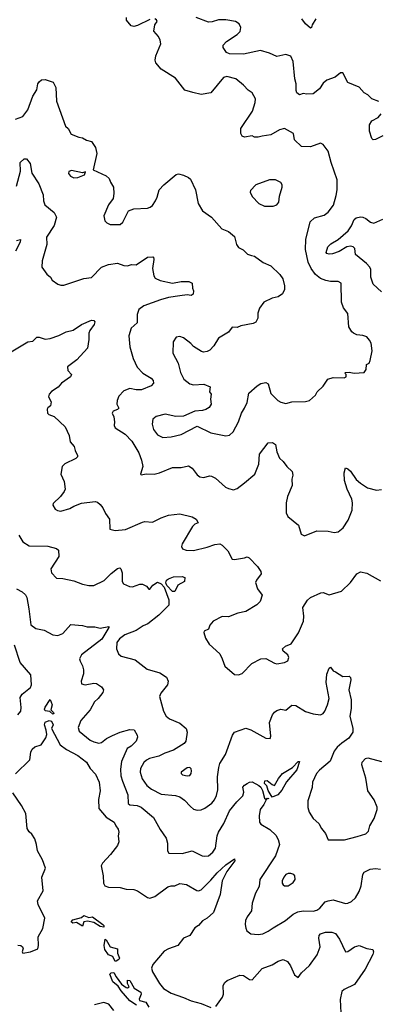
# Model space of a CAD drawing. Extents: x 2133489 to 2292442, y 756223 to 916462.
# Tile 181 of 256: x 2198049 to 2200929, y 837934 to 845829. Entities that reach past the tile are written whole.
import ezdxf

# ---------------------------------------------------------------- set-up
doc = ezdxf.new("R2010")
doc.units = 0

msp = doc.modelspace()

# ---------------------------------------------------------------- linework, layer by layer
at = {"layer": '0CON20XD'}
for points in [[(2198015, 845030.8), (2198075, 845052.5), (2198115, 845106.7), (2198155.6, 845215), (2198187.8, 845265), (2198194.4, 845315), (2198205, 845331.2), (2198225, 845346), (2198255, 845350), (2198318.8, 845328.8), (2198338.8, 845285), (2198344.3, 845175), (2198417.5, 844975), (2198437.5, 844955), (2198461.7, 844911.7), (2198525, 844887.5), (2198555, 844882.5), (2198585, 844862.5), (2198625, 844853.3), (2198658.8, 844805), (2198668.6, 844755), (2198640, 844625), (2198745, 844577.5), (2198768.8, 844555), (2198778, 844525), (2198802, 844485), (2198806.2, 844435), (2198800, 844395), (2198762, 844345), (2198724, 844256), (2198733.8, 844215), (2198749.5, 844199.5), (2198777, 844187), (2198855, 844187.1), (2198877.1, 844205), (2198923.2, 844296.8), (2198965, 844312.9), (2199075, 844317.5), (2199096.7, 844325), (2199115, 844340), (2199140, 844375), (2199154.1, 844405.9), (2199168.8, 844465), (2199207.5, 844505), (2199305, 844586.7), (2199325, 844592.5), (2199365, 844581.2), (2199404.2, 844564.2), (2199419.7, 844549.7), (2199460.8, 844465), (2199483.1, 844355), (2199516.2, 844295), (2199590, 844245), (2199670.9, 844150.9), (2199725, 844130.8), (2199775, 844090), (2199790, 844025), (2199805, 844002.5), (2199843.6, 843983.6), (2199878.8, 843948.8), (2199909.2, 843939.2), (2199935, 843933.3), (2200005, 843881.2), (2200065, 843856.2), (2200138.8, 843785), (2200161.7, 843751.7), (2200176.2, 843695), (2200176.2, 843665), (2200158.3, 843631.7), (2200124.2, 843605.8), (2200075, 843596), (2200010, 843565), (2199973.8, 843515), (2199960, 843475), (2199960, 843435), (2199945, 843402.5), (2199925, 843392.5), (2199825, 843373.8), (2199795, 843362), (2199755, 843363.8), (2199725, 843324), (2199646.7, 843275), (2199606.9, 843213.1), (2199575, 843180), (2199555, 843168.6), (2199525, 843162.5), (2199509.1, 843169.1), (2199445, 843207.5), (2199423.3, 843233.3), (2199365, 843277.5), (2199335, 843287.5), (2199305, 843283.3), (2199280.8, 843245), (2199279.5, 843155), (2199320.8, 843075), (2199339.1, 843000.9), (2199366.6, 842946.6), (2199415, 842909.5), (2199445, 842900.5), (2199527.7, 842907.7), (2199577.5, 842885), (2199572.5, 842845), (2199586.1, 842826.1), (2199581.2, 842785), (2199587.5, 842745), (2199571.7, 842718.3), (2199545, 842702), (2199515.7, 842694.3), (2199455, 842690.8), (2199365, 842649.2), (2199302.3, 842647.7), (2199216, 842666), (2199145, 842647.1), (2199118.5, 842625), (2199112.1, 842585), (2199124, 842544), (2199155, 842500.8), (2199198.7, 842478.7), (2199265.5, 842484.5), (2199345, 842504.2), (2199475, 842568.6), (2199585, 842517.5), (2199705, 842491.2), (2199735, 842496.7), (2199762, 842525), (2199805.6, 842604.4), (2199828.8, 842675), (2199855, 842713.3), (2199875, 842760), (2199889.2, 842835), (2199955.7, 842894.3), (2199985, 842912.9), (2200025, 842918.8), (2200045, 842910), (2200065, 842831.2), (2200121.2, 842775), (2200145, 842762), (2200185, 842752), (2200235, 842766), (2200345, 842766.2), (2200375, 842776.7), (2200423, 842817), (2200437.5, 842845), (2200485, 842890), (2200524.1, 842945.9), (2200565, 842958.6), (2200655, 842956.7), (2200670, 842965), (2200670, 842985), (2200660, 842995), (2200665, 843000), (2200695, 843002.5), (2200735, 842993.3), (2200815, 843000), (2200831.2, 843025), (2200833.3, 843065), (2200853.9, 843076.1), (2200862, 843095), (2200878.1, 843175), (2200870.8, 843235), (2200858.9, 843258.9), (2200835, 843285.8), (2200805, 843297.5), (2200755, 843301.2), (2200730, 843315), (2200715.7, 843325.7), (2200692.5, 843365), (2200685, 843472.5), (2200647.8, 843517.8), (2200634, 843564), (2200630, 843715), (2200605, 843730.6), (2200545, 843730), (2200506.6, 843736.6), (2200463.6, 843753.6), (2200424, 843785), (2200388.6, 843835), (2200364.6, 843884.6), (2200344.3, 843985), (2200346.9, 844065), (2200382.2, 844207.8), (2200415, 844240.6), (2200495, 844261.1), (2200526.9, 844285), (2200568.1, 844341.9), (2200591.3, 844418.7), (2200599.1, 844465), (2200598, 844545), (2200548.6, 844685), (2200526.2, 844775), (2200487, 844827), (2200465, 844838), (2200385, 844810), (2200310.9, 844810.9), (2200256.2, 844865), (2200246.9, 844915), (2200175, 844956.4), (2200134, 844946), (2200065.5, 844904.5), (2199995, 844895.8), (2199965, 844886), (2199935, 844886.7), (2199915, 844896.2), (2199855, 844888), (2199835.9, 844895.9), (2199824, 844915), (2199825.8, 844955), (2199919.2, 845095), (2199940, 845165), (2199942.5, 845195), (2199915, 845242), (2199883.3, 845263.3), (2199845, 845304.3), (2199785, 845353.5), (2199712.7, 845372.7), (2199685, 845366), (2199585, 845241.2), (2199505, 845229.2), (2199440, 845245), (2199374.2, 845264.2), (2199299.7, 845359.7), (2199185, 845431.2), (2199143.2, 845483.2), (2199138, 845505), (2199141.7, 845538.3), (2199182.5, 845635), (2199177.5, 845665), (2199163.3, 845695), (2199125.8, 845735.8), (2199133.3, 845786.7), (2199151.9, 845815), (2199147.9, 845827.9), (2199134.4, 845834.4)], [(2199095, 845829.3), (2198995, 845780.9), (2198965, 845772.9), (2198945, 845780), (2198907.5, 845825), (2198907.5, 845845)], [(2200932.5, 845172.5), (2200875.3, 845195.3), (2200845, 845225.6), (2200815, 845243.1), (2200775, 845287.3), (2200684.1, 845324.1), (2200643.6, 845403.6), (2200625, 845403.3), (2200581.4, 845368.6), (2200514.3, 845345), (2200485, 845318.6), (2200455, 845274.3), (2200405, 845234.3), (2200355, 845231.2), (2200325, 845236.2), (2200295, 845227.5), (2200275, 845242), (2200268.8, 845261.2), (2200267.8, 845315), (2200258.1, 845355), (2200244, 845494), (2200225, 845536.2), (2200185, 845550), (2200115, 845533.1), (2200055, 845561.5), (2199982.1, 845582.1), (2199845, 845551.4), (2199735, 845555.7), (2199709.2, 845565), (2199683.8, 845605), (2199684, 845625), (2199708.8, 845655), (2199795, 845711.2), (2199820, 845735), (2199823.8, 845765), (2199811.2, 845795), (2199782.5, 845815), (2199705, 845827.8), (2199645, 845826.9), (2199595, 845811.1), (2199565, 845809.5), (2199467.3, 845847.3)], [(2200428.1, 845835), (2200398.3, 845788.3), (2200393.3, 845766.7), (2200385, 845760), (2200344.7, 845794.7), (2200315.3, 845835.3)], [(2200965, 844896.9), (2200905, 844867.5), (2200886.4, 844866.4), (2200877.5, 844875), (2200857.5, 844935), (2200857.5, 844985), (2200875, 845017.5), (2200926.2, 845045), (2200952, 845075)], [(2198024, 844495), (2198056.2, 844615), (2198053.4, 844685), (2198085, 844713.8), (2198105, 844713.1), (2198133.1, 844675), (2198148.3, 844598.3), (2198202.2, 844512.2), (2198239.1, 844425), (2198241.5, 844375), (2198252.5, 844345), (2198325, 844282.5), (2198345.4, 844245.4), (2198325, 844178), (2198265.6, 844085), (2198268, 844025), (2198230, 843895), (2198226, 843845), (2198267.1, 843787.1), (2198296.7, 843765), (2198311.4, 843741.4), (2198355, 843708.8), (2198379.3, 843699.3), (2198405, 843701.2), (2198565, 843752.5), (2198625, 843762), (2198705, 843844), (2198763, 843867), (2198835, 843876.2), (2198885, 843857.5), (2198915, 843856.2), (2198946.1, 843866.1), (2198985, 843863.8), (2199075, 843924.4), (2199117.5, 843927.5), (2199123.9, 843923.9), (2199125.7, 843905.7), (2199115.4, 843835), (2199125.5, 843775.5), (2199136, 843755), (2199178, 843738), (2199275, 843716.5), (2199345, 843730.9), (2199408.3, 843728.3), (2199433.3, 843715), (2199437.1, 843675), (2199445.6, 843655), (2199441.1, 843628.9), (2199425, 843618.1), (2199395, 843622.9), (2199335, 843614.4), (2199245, 843600.5), (2199178.6, 843581.4), (2199046.7, 843535), (2199006.2, 843505), (2198992, 843465), (2198991.7, 843398.3), (2198944, 843355), (2198925.7, 843295), (2198934.3, 843205), (2198961.2, 843111.2), (2198992.3, 843042.3), (2199038, 842995), (2199103.8, 842955), (2199120, 842935), (2199122.5, 842915), (2199105, 842893.3), (2199028.3, 842861.7), (2198985, 842861.4), (2198935, 842870.6), (2198885.7, 842854.3), (2198845, 842810), (2198832, 842775), (2198830, 842745), (2198845.7, 842714.3), (2198835, 842702), (2198801.2, 842688.8), (2198791.2, 842675), (2198805.8, 842645), (2198811.2, 842605), (2198807.5, 842575), (2198815, 842556.2), (2198895, 842504.4), (2198949.4, 842449.4), (2199007.1, 842355), (2199027.9, 842297.9), (2199038.8, 842245), (2199020, 842185), (2199025, 842180), (2199065, 842186.7), (2199130, 842185), (2199172.5, 842195), (2199275, 842239.2), (2199345, 842238.6), (2199405, 842250.8), (2199433.2, 842233.2), (2199475, 842179.2), (2199495, 842164.4), (2199525, 842159.4), (2199575, 842172), (2199588.8, 842168.8), (2199621.7, 842151.7), (2199701.7, 842081.7), (2199725, 842068.8), (2199765, 842060), (2199795, 842071.2), (2199855, 842114.2), (2199937.5, 842185), (2199969.1, 842265), (2199975, 842346.2), (2200045, 842436.7), (2200078.3, 842438.3), (2200103.9, 842423.9), (2200113.2, 842363.2), (2200134.2, 842314.2), (2200165, 842286.2), (2200193.8, 842245), (2200236.8, 842206.8), (2200242.3, 842177.7), (2200234, 842146), (2200235.7, 842095), (2200200, 842005), (2200189.2, 841955), (2200189.2, 841875), (2200203.3, 841845), (2200287.5, 841775), (2200310, 841705), (2200335, 841691.2), (2200435, 841730), (2200525, 841728.8), (2200575, 841716.7), (2200605, 841723.3), (2200645.9, 841754.1), (2200687.5, 841815), (2200718.8, 841895), (2200720, 841955), (2200714.5, 841985), (2200678.2, 842065), (2200657.9, 842135), (2200653.1, 842195), (2200665, 842236.7), (2200685, 842228.8), (2200705, 842208.8), (2200751.9, 842141.9), (2200785, 842111.9), (2200841.2, 842075), (2200915, 842055.8), (2200955, 842061.2)], [(2198485, 844562), (2198515, 844563.3), (2198570, 844585), (2198578.3, 844608.3), (2198555, 844600), (2198465, 844620), (2198445, 844612.5), (2198442, 844595), (2198456.7, 844575), (2198485, 844562)], [(2200085, 844334), (2200115, 844343.8), (2200129.2, 844365), (2200135.8, 844414.2), (2200156.2, 844485), (2200156.7, 844505), (2200145, 844523.3), (2200104.1, 844544.1), (2200055, 844544.2), (2199945, 844503.8), (2199901.4, 844458.6), (2199898.8, 844445), (2199915, 844410), (2199970, 844355), (2200015, 844334.3), (2200085, 844334)], [(2200955, 843646.7), (2200887.3, 843707.3), (2200869.2, 843765), (2200869.2, 843825), (2200860.8, 843845), (2200834, 843875), (2200746, 843945), (2200738.6, 843995), (2200727.6, 844007.6), (2200705, 844012.9), (2200675, 844008.4), (2200615, 843970), (2200559.4, 843950.6), (2200535, 843948.2), (2200514, 843954), (2200510.8, 843960.8), (2200521.9, 844008.1), (2200547.2, 844032.8), (2200607.3, 844065), (2200685.5, 844135), (2200714.4, 844175), (2200734.6, 844225.4), (2200750.9, 844239.1), (2200785, 844247.5), (2200805, 844245.7), (2200828, 844235), (2200865, 844204.3), (2200892.3, 844197.7), (2200965, 844230.6)], [(2198025, 844057.1), (2198055, 844067.5), (2198054.2, 844045), (2198016.1, 843973.9)], [(2197982, 843165), (2198115, 843246), (2198155, 843252), (2198186.5, 843283.5), (2198205, 843284.5), (2198255, 843268.1), (2198295, 843272.5), (2198365, 843295.7), (2198423.3, 843325), (2198479.6, 843340.4), (2198544.5, 843385.5), (2198625, 843418.6), (2198645.8, 843415.8), (2198652, 843405), (2198647.1, 843385), (2198613.6, 843336.4), (2198605.6, 843315), (2198604.5, 843265), (2198592.9, 843195), (2198507.4, 843102.6), (2198434.2, 843045), (2198435.8, 843015.8), (2198466.2, 842985), (2198456.7, 842965), (2198385.8, 842915), (2198358.8, 842881.2), (2198305, 842847.5), (2198286, 842825), (2198280.8, 842805), (2198301.2, 842765), (2198296.1, 842733.9), (2198274.1, 842715.9), (2198270, 842705), (2198273.9, 842673.9), (2198283.9, 842663.9), (2198325, 842646.2), (2198413.6, 842563.6), (2198446.2, 842495), (2198453.8, 842445), (2198487.7, 842407.7), (2198494.2, 842375), (2198514, 842335), (2198513.8, 842325), (2198500.3, 842309.7), (2198411.3, 842268.7), (2198391.2, 842245), (2198380, 842185), (2198407, 842127), (2198413.3, 842065), (2198406.7, 842045), (2198376.2, 842005), (2198319.3, 841950.7), (2198316.7, 841935), (2198333.3, 841905), (2198353.6, 841893.6), (2198380.5, 841889.5), (2198451.7, 841908.3), (2198485, 841929.2), (2198546.6, 841953.4), (2198655.4, 841965.4), (2198675, 841959.4), (2198695, 841940.8), (2198717.1, 841915), (2198739.4, 841869.4)], [(2198739.4, 841869.4), (2198769.2, 841825), (2198772.5, 841745), (2198815, 841732.5), (2198899.8, 841740.2), (2199035, 841800), (2199055, 841804.3), (2199115, 841800.8), (2199185, 841835.6), (2199245, 841855.7), (2199334.1, 841865.9), (2199435, 841844), (2199466.2, 841825), (2199482.5, 841795), (2199455, 841783.3), (2199435.6, 841764.4), (2199353.1, 841625), (2199349.4, 841605), (2199356.2, 841585), (2199385, 841574.4), (2199445, 841573.1), (2199555, 841600), (2199615, 841621.2), (2199655, 841625.5), (2199675, 841614.5), (2199720.9, 841570.9), (2199755, 841502.9), (2199775, 841500.4), (2199853.3, 841515), (2199875, 841520.8), (2199891.2, 841515), (2199958.8, 841445), (2199986.2, 841405), (2199986.7, 841385), (2199950, 841335), (2199943.8, 841315), (2199957.5, 841265), (2199996.7, 841215), (2199980, 841165), (2199952.3, 841137.7), (2199865.8, 841084.2), (2199800.3, 841069.7), (2199725, 841040.8), (2199675, 841044.2), (2199603.3, 841005), (2199575.8, 840974.2), (2199565, 840941.2), (2199531.2, 840925), (2199528, 840915), (2199540.5, 840870.5), (2199570.5, 840820.5), (2199655, 840743.3), (2199676.2, 840705), (2199697.5, 840645), (2199775, 840578.8), (2199805, 840576), (2199835, 840586.2), (2199912.1, 840667.9), (2199985, 840704), (2200025, 840706.2), (2200095, 840668.8), (2200115, 840664), (2200175, 840673.8), (2200201.7, 840688.3), (2200211.2, 840715), (2200201.2, 840735), (2200165.9, 840765.9), (2200158.8, 840785), (2200183.8, 840806.2), (2200229.2, 840825), (2200287.9, 840912.1), (2200327.5, 841005), (2200331.4, 841045), (2200322.5, 841115), (2200358.8, 841175), (2200385, 841196.2), (2200465.8, 841234.2), (2200485, 841236), (2200535, 841217.1), (2200632.4, 841247.6), (2200706, 841315), (2200756.7, 841385), (2200785, 841402), (2200835, 841390), (2200945, 841330)], [(2198042.2, 841695), (2198075, 841642.9), (2198125, 841610), (2198275, 841606.9), (2198345, 841589.2), (2198360, 841575), (2198363.3, 841525), (2198298.6, 841425), (2198305.8, 841395), (2198345, 841352), (2198395, 841349.2), (2198485, 841330), (2198555, 841302.9), (2198605, 841292.5), (2198645, 841292), (2198728.9, 841331.1), (2198785, 841389.2), (2198835, 841428.8), (2198853, 841433), (2198862.5, 841425), (2198873.3, 841395), (2198871.2, 841325), (2198882.5, 841305), (2198930, 841285), (2198955, 841281.2), (2199015, 841303.3), (2199035, 841303.3), (2199066.7, 841286.7), (2199085, 841262.5), (2199095, 841262.5), (2199117.5, 841295), (2199155, 841318.8), (2199185.6, 841305.6), (2199209.4, 841279.4), (2199246.8, 841176.8), (2199245.7, 841134.3), (2199167.5, 841055), (2199077.5, 840985), (2199041.1, 840968.9), (2198985, 840931.1), (2198893.5, 840896.5), (2198851.9, 840865), (2198830, 840835), (2198826.2, 840785), (2198843.4, 840743.4), (2198863.8, 840725), (2198976, 840696), (2199072.4, 840622.4), (2199175, 840591.9), (2199227.3, 840557.3), (2199241.2, 840525), (2199236, 840495), (2199182, 840428), (2199171.7, 840401.7), (2199203.8, 840283.8), (2199225, 840245.8), (2199252.1, 840222.1), (2199335, 840188.8), (2199386.8, 840146.8), (2199394.3, 840115), (2199382.9, 840045), (2199368.6, 840025), (2199285, 839970.9), (2199215, 839947.8), (2199166.4, 839923.6), (2199090.8, 839905), (2199067, 839893), (2199045, 839871.9), (2199019.6, 839825), (2199017.7, 839795), (2199031.9, 839741.9), (2199069.5, 839689.5), (2199108.1, 839658.1), (2199185, 839619.6), (2199299.4, 839609.4), (2199335, 839598.9), (2199372.4, 839572.4), (2199419.4, 839519.4), (2199445, 839500), (2199475, 839490.6), (2199505, 839493.1), (2199535, 839505.6), (2199592.4, 839547.6), (2199614.5, 839575), (2199630.7, 839609.3), (2199641.3, 839655), (2199637.9, 839757.9), (2199647.2, 839832.8), (2199656, 839864), (2199702.4, 839937.6), (2199757, 840093), (2199775, 840116.2), (2199865, 840148), (2199906.3, 840136.3), (2200025, 840068.8), (2200060, 840065), (2200066.4, 840083.6), (2200056.1, 840193.9), (2200080, 840255), (2200094.1, 840275.9), (2200115, 840290), (2200145, 840300), (2200185, 840293.8), (2200235, 840332.5), (2200265, 840330), (2200345, 840283.1), (2200405, 840262.5), (2200465, 840256), (2200485, 840265.8), (2200500, 840285), (2200521.1, 840335), (2200532.9, 840387.1), (2200508.9, 840515), (2200515, 840582.5), (2200535, 840630), (2200545, 840637.5), (2200567, 840607), (2200585, 840600)], [(2199295, 841243.3), (2199275, 841243.8), (2199231.1, 841291.1), (2199223, 841313), (2199228, 841335), (2199243.1, 841346.9), (2199285, 841360.8), (2199355, 841363.8), (2199375, 841356.7), (2199371.2, 841325), (2199320, 841295), (2199295, 841243.3)], [(2198025, 841264.2), (2198070.3, 841240.3), (2198095, 841216.7), (2198106, 841195), (2198124, 841105), (2198137.7, 840977.7), (2198178.3, 840948.3), (2198245, 840934.2), (2198316.8, 840896.8), (2198355, 840892.2), (2198395, 840908.6), (2198460.7, 840979.3), (2198555, 840970.8), (2198591.2, 840961.2), (2198651.7, 840961.7), (2198695, 840950.8), (2198763.9, 840963.9), (2198766.2, 840955), (2198707.6, 840862.4), (2198544.4, 840735), (2198530.8, 840705), (2198534.2, 840685), (2198555, 840647.5), (2198561.4, 840615), (2198560.8, 840585), (2198542, 840525), (2198546.7, 840505), (2198575, 840496), (2198645, 840508), (2198665, 840506), (2198705, 840480), (2198722, 840455), (2198715.8, 840434.2), (2198679.2, 840385), (2198650.4, 840359.6), (2198615, 840295.7), (2198539.9, 840210.1), (2198518.2, 840155), (2198526.9, 840125), (2198615, 840053.3), (2198645, 840037.8), (2198685, 840027.1), (2198706.4, 840033.6), (2198746.2, 840065), (2198795, 840090.8), (2198855, 840115.8), (2198935, 840137.5), (2198967.5, 840135), (2198991.7, 840091.7), (2198994, 840075), (2198985.8, 840045), (2198945, 840003.3), (2198912, 839985), (2198867.6, 839882.4), (2198858.3, 839818.3), (2198861.2, 839765), (2198873.5, 839723.5), (2198917.3, 839615), (2198921.4, 839545), (2198935, 839534.5), (2198992.1, 839527.9), (2199024.6, 839514.6), (2199123.4, 839433.4), (2199178, 839335), (2199225.6, 839265.6), (2199236, 839225), (2199236.7, 839165), (2199247.5, 839145), (2199355, 839142.5), (2199435, 839166), (2199515, 839124), (2199535, 839121.2), (2199566.2, 839125), (2199600, 839155), (2199622.5, 839185), (2199635.6, 839285), (2199645.6, 839315), (2199689.5, 839385), (2199732.7, 839485), (2199791.5, 839558.5), (2199840, 839605), (2199848.9, 839635), (2199841.9, 839675), (2199855, 839692.5), (2199876.7, 839705), (2199895, 839716.7), (2199915, 839718.8), (2199968.9, 839688.9), (2199985.3, 839675.3), (2199999, 839649), (2200015, 839586.7), (2200025, 839580), (2200035, 839586.7), (2200050, 839585), (2200030, 839580), (2200010.4, 839535), (2199980.6, 839495), (2199972.8, 839445), (2199974.3, 839395), (2199985, 839378), (2200058, 839335), (2200105, 839290), (2200125.5, 839255.5), (2200134.2, 839215), (2200102.2, 839125), (2199976.1, 838933.9), (2199972.2, 838877.8), (2199942, 838825), (2199915.8, 838745.8), (2199911.4, 838685), (2199874.5, 838635.5), (2199862.5, 838605), (2199859.2, 838575), (2199864.2, 838545), (2199873.2, 838523.2), (2199905, 838498.8), (2199965, 838493.1), (2200000.8, 838499.2), (2200045, 838520), (2200085, 838548.6), (2200182, 838605), (2200245, 838656.9), (2200283.6, 838676.4), (2200325, 838682.9), (2200405, 838680), (2200435, 838688.1), (2200458.6, 838705), (2200502.5, 838755), (2200525, 838764.4), (2200565, 838772), (2200665, 838742.5), (2200685, 838744), (2200712.7, 838757.3), (2200745, 838788.8), (2200775, 838840), (2200790, 838885), (2200803.8, 838975), (2200815.8, 838994.2), (2200862.3, 839017.7), (2200905, 839023.3), (2200945, 839016.7)], [(2198035, 840256.2), (2198058.8, 840285), (2198062, 840315), (2198052.9, 840395), (2198069.3, 840420.7), (2198135.7, 840475), (2198144.2, 840495.8), (2198140, 840575), (2198053.3, 840675), (2198008.9, 840815)], [(2200585, 840600), (2200642.6, 840562.6), (2200694, 840564), (2200705.8, 840555), (2200707.5, 840535), (2200692.5, 840455), (2200710.6, 840375), (2200709.2, 840305), (2200699.2, 840245), (2200723.6, 840145), (2200724.4, 840115), (2200692.7, 840067.3), (2200635, 840028.6), (2200598, 839995), (2200573.8, 839965), (2200541.2, 839885), (2200455, 839810.8), (2200433.1, 839785), (2200400, 839715), (2200396.1, 839673.9), (2200363.8, 839565), (2200362.3, 839512.3), (2200374.2, 839474.2), (2200406.7, 839425), (2200450, 839385), (2200473, 839343), (2200505, 839302.5), (2200525, 839252.5), (2200655.7, 839254.3), (2200759.5, 839280.5), (2200827.7, 839302.3), (2200848.3, 839321.7), (2200860, 839365), (2200895.7, 839425), (2200920, 839495), (2200919.2, 839515), (2200894, 839575), (2200844.2, 839645), (2200827.9, 839747.9), (2200796.7, 839855), (2200797.5, 839875), (2200824.2, 839905.8), (2200845, 839910), (2200955, 839880)], [(2198315, 840260.8), (2198290.7, 840280.7), (2198255, 840286.9), (2198249.5, 840299.5), (2198252.7, 840317.3), (2198295, 840378.8), (2198308.9, 840335), (2198300, 840295), (2198320, 840275), (2198323.3, 840265), (2198315, 840260.8)], [(2198015, 839783.3), (2198131.2, 839895), (2198138.6, 839955), (2198149.7, 839980.3), (2198171.7, 839998.3), (2198222.7, 840015), (2198259.7, 840070.3), (2198266.4, 840096.4), (2198263.1, 840133.1), (2198248.8, 840175), (2198255, 840196.5), (2198285, 840209.1), (2198305, 840204.4), (2198319.1, 840175), (2198306, 840145), (2198374.3, 840014.3), (2198425, 839978.4), (2198515, 839930.5), (2198585.8, 839875), (2198616, 839825), (2198659.4, 839779.4), (2198688.1, 839715), (2198694.3, 839645), (2198682.4, 839577.6), (2198685.6, 839505), (2198744.4, 839435), (2198808.1, 839395), (2198820, 839365), (2198839.5, 839339.5), (2198846.2, 839315), (2198841.2, 839285), (2198846.4, 839236.4), (2198835, 839207.5), (2198778, 839135), (2198713.7, 839066.3), (2198702.4, 839045), (2198719.1, 838965), (2198723.1, 838905), (2198731.9, 838885), (2198763.4, 838873.4), (2198855, 838870), (2198905, 838858.5), (2198965, 838856.1), (2198995, 838843.2), (2199075, 838791.5), (2199095, 838785.5), (2199135, 838799.2), (2199238.6, 838875), (2199265, 838883.8), (2199295.3, 838884.7), (2199335, 838903.5), (2199388.8, 838895), (2199472, 838848), (2199485, 838844.6), (2199505, 838852.9), (2199585, 838930.7), (2199635, 838989.1), (2199705, 839053.6), (2199775, 839101.2), (2199777.1, 839085), (2199711.9, 838998.1), (2199676.2, 838925), (2199657.9, 838815), (2199605, 838670.8), (2199554.6, 838625.4), (2199516.9, 838603.1), (2199484.3, 838565.7), (2199455, 838548.8), (2199415, 838486.7), (2199365, 838463.3), (2199318.8, 838405), (2199245, 838380), (2199209.1, 838360.9), (2199117.7, 838252.3), (2199108.8, 838225), (2199115.9, 838195.9), (2199171.8, 838101.8), (2199205, 838062.2), (2199265, 838024.5), (2199365, 837990), (2199425, 837961.5), (2199505, 837940.5), (2199585, 837909.5)], [(2200075, 839593.8), (2200045, 839647.5), (2200034.3, 839685), (2200016, 839705), (2200016.2, 839725), (2200035, 839729.4), (2200075, 839696.2), (2200095, 839687.5), (2200126.2, 839745), (2200160, 839785), (2200238.3, 839831.7), (2200285, 839880), (2200295, 839880), (2200274.3, 839815), (2200190.7, 839719.3), (2200155, 839650), (2200120.8, 839615), (2200075, 839593.8)], [(2199393.9, 839766.1), (2199415, 839768.8), (2199425.7, 839784.3), (2199429.4, 839805), (2199425, 839823.3), (2199415, 839832.5), (2199395, 839831.4), (2199346.7, 839795), (2199346.7, 839785), (2199357.5, 839775), (2199393.9, 839766.1)], [(2198035, 838408.8), (2198060, 838405), (2198072.5, 838395), (2198077.5, 838385), (2198070, 838355), (2198075, 838343.8), (2198136.7, 838355), (2198195, 838380), (2198200.8, 838405), (2198198.6, 838475), (2198235, 838543.3), (2198250.8, 838625), (2198198.1, 838735), (2198192.2, 838765), (2198236.7, 838845), (2198228, 838955), (2198256, 839025), (2198233, 839093), (2198193.1, 839165), (2198185.6, 839215), (2198170.7, 839260.7), (2198147.4, 839297.4), (2198126.7, 839316.7), (2198108.6, 839345), (2198099.5, 839465), (2198065, 839528.8), (2197995, 839630)], [(2200205, 838882.9), (2200245, 838910), (2200260.8, 838935), (2200258.8, 838965), (2200250, 838975), (2200225, 838984.3), (2200205, 838984.2), (2200185, 838974), (2200169.2, 838955), (2200157.5, 838925), (2200157.5, 838905), (2200165, 838891.2), (2200175, 838884.2), (2200205, 838882.9)], [(2198725, 838552.5), (2198695, 838558), (2198645, 838591.4), (2198595, 838601.1), (2198564.4, 838595.6), (2198555, 838560), (2198505, 838590), (2198475, 838584), (2198463.8, 838595), (2198475, 838612.5), (2198545, 838629.2), (2198565, 838645.8), (2198605, 838630.6), (2198635, 838636), (2198716.2, 838575), (2198725.8, 838565), (2198725, 838552.5)], [(2198815, 838277.5), (2198798.2, 838318.2), (2198761.3, 838331.3), (2198733.5, 838375), (2198726.7, 838405), (2198735, 838457.5), (2198745, 838452.5), (2198774.5, 838394.5), (2198835, 838380), (2198835.7, 838345), (2198851.4, 838305), (2198845.6, 838294.4), (2198825, 838281.2), (2198815, 838277.5)], [(2199625, 837917.1), (2199678.3, 837991.7), (2199685.4, 838015), (2199683.8, 838086.2), (2199695, 838108.8), (2199714.5, 838125.5), (2199817.3, 838167.3), (2199845, 838166), (2199895, 838133.8), (2199915, 838131.2), (2199995, 838222.5), (2200075, 838250.6), (2200125, 838280), (2200165, 838294), (2200198.3, 838278.3), (2200223.8, 838243.8), (2200255, 838170), (2200285, 838148), (2200312.9, 838187.1), (2200375.4, 838245), (2200438.1, 838331.9), (2200461.9, 838395), (2200451.5, 838465), (2200454.6, 838485.4), (2200465, 838500), (2200505, 838512.5), (2200555, 838512.5), (2200585, 838502), (2200617.6, 838457.6), (2200665, 838354), (2200685, 838357.5), (2200736.2, 838395), (2200775, 838405.6), (2200835, 838381.9), (2200885, 838373.8), (2200889.5, 838355), (2200883.8, 838335), (2200822.1, 838215), (2200736.1, 838093.9), (2200655, 838054.3), (2200635, 838036), (2200622.7, 837972.7), (2200627.5, 837865)], [(2198988.3, 837928.3), (2198935, 837961.9), (2198865, 838042.5), (2198840, 838080), (2198798.1, 838115), (2198774.3, 838175), (2198783.8, 838186.2), (2198805, 838190), (2198823.8, 838153.8), (2198867, 838097), (2198905, 838070), (2198915, 838067.5), (2198927.5, 838075), (2198915, 838100), (2198915, 838127.5), (2198935, 838126.2), (2198968.8, 838065), (2199021.4, 838031.4), (2199025.8, 838015), (2199008.8, 837975), (2199012.5, 837965), (2199062.5, 837952.5), (2199085, 837912.5)], [(2198805, 837885.6), (2198765, 837934.4), (2198725, 837948.9), (2198648.8, 837931.2)]]:
    msp.add_lwpolyline(points, dxfattribs=at)

doc.saveas('drawing.dxf')
